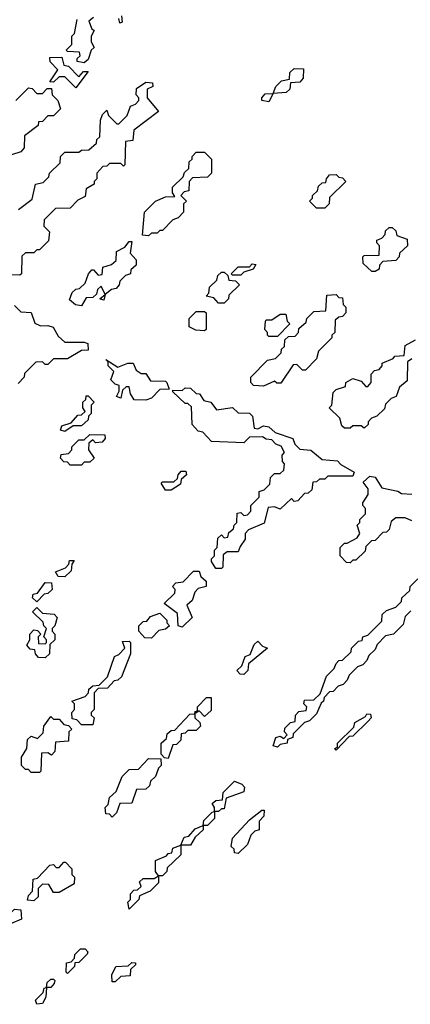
# Model space of a CAD drawing. Extents: x 2708302 to 2968450, y 494490 to 722710.
# Tile 197 of 256: x 2843624 to 2845020, y 690530 to 694054. Entities that reach past the tile are written whole.
import ezdxf

# ---------------------------------------------------------------- set-up
doc = ezdxf.new("R2010")
doc.units = 0

msp = doc.modelspace()

# ---------------------------------------------------------------- linework, layer by layer
at = {"layer": '0CON20XD'}
for points in [[(2843855, 693900), (2843830, 693905), (2843830, 693915), (2843840, 693925), (2843838.3, 693938.3), (2843795, 693940), (2843790, 693945), (2843810, 693965), (2843810, 693995), (2843820, 694005), (2843830, 694055)], [(2843888.3, 694061.7), (2843871.7, 694048.3), (2843881.7, 694021.7), (2843890, 694015), (2843880, 693995), (2843880, 693975), (2843890, 693955), (2843880, 693945), (2843868.3, 693911.7), (2843855, 693900)], [(2843988.3, 694068.3), (2843990, 694045), (2843981.7, 694041.7), (2843978.3, 694058.3)], [(2843825, 693810), (2843785, 693850), (2843765, 693850), (2843745, 693830), (2843731.7, 693831.7), (2843760, 693875), (2843733, 693903), (2843731.7, 693918.3), (2843775, 693920), (2843781.7, 693891.7), (2843798.3, 693888.3), (2843835, 693850), (2843851.7, 693868.3), (2843868.3, 693868.3), (2843825, 693810)], [(2844515, 693760), (2844490, 693765), (2844490, 693775), (2844501.7, 693788.3), (2844530, 693790), (2844540, 693815), (2844560, 693835), (2844588.3, 693841.7), (2844590, 693865), (2844605, 693880), (2844638.3, 693878.3), (2844637.5, 693845), (2844625, 693830), (2844591.7, 693828.3), (2844590, 693805), (2844577, 693793), (2844530, 693790), (2844515, 693760)], [(2843610, 693765), (2843655, 693810), (2843668.3, 693808.3), (2843685, 693790), (2843705, 693790), (2843721.7, 693808.3), (2843738.3, 693808.3), (2843740, 693785), (2843760, 693765), (2843770, 693735), (2843745, 693710), (2843725, 693710), (2843705, 693690), (2843691.7, 693688.3), (2843690, 693675), (2843641.7, 693638.3), (2843640, 693595), (2843628.3, 693581.7), (2843595, 693570)], [(2843620, 693375), (2843668.3, 693411.7), (2843680, 693465), (2843708.3, 693471.7), (2843728.3, 693491.7), (2843730, 693505), (2843768.3, 693541.7), (2843770, 693565), (2843785, 693580), (2843835, 693580), (2843845, 693587.5), (2843871.7, 693588.3), (2843898.3, 693611.7), (2843900, 693625), (2843910, 693635), (2843912.5, 693695), (2843920, 693715), (2843935, 693730), (2843941.7, 693711.7), (2843971.7, 693681.7), (2843978.3, 693681.7), (2844008.3, 693711.7), (2844020, 693745), (2844038.3, 693751.7), (2844050, 693765), (2844050, 693775), (2844040, 693785), (2844041.7, 693808.3), (2844075, 693830), (2844098.3, 693828.3), (2844100, 693815), (2844080, 693805), (2844080, 693775), (2844120, 693725), (2844031.7, 693658.3), (2844028.3, 693621.7), (2844001.7, 693618.3), (2844000, 693535), (2843995, 693530), (2843985, 693540), (2843945, 693540), (2843935, 693530), (2843921.7, 693528.3), (2843900, 693505), (2843900, 693485), (2843890, 693475), (2843890, 693465), (2843861.7, 693448.3), (2843858.3, 693421.7), (2843831.7, 693408.3), (2843805, 693380), (2843751.7, 693378.3), (2843711.7, 693338.3), (2843710, 693315), (2843730, 693295), (2843727, 693263), (2843695, 693230), (2843685, 693230), (2843675, 693220), (2843645, 693220), (2843631.7, 693208.3), (2843630, 693145), (2843625, 693140)], [(2844085, 693280), (2844062.5, 693282.5), (2844070, 693365), (2844110, 693405), (2844145, 693420), (2844178.3, 693421.7), (2844170, 693435), (2844170, 693455), (2844208.3, 693491.7), (2844213, 693507), (2844228.3, 693521.7), (2844230, 693545), (2844240, 693555), (2844240, 693565), (2844255, 693580), (2844285, 693580), (2844310, 693555), (2844310, 693505), (2844295, 693490), (2844241.7, 693488.3), (2844230, 693475), (2844228.3, 693441.7), (2844211.7, 693438.3), (2844200, 693425), (2844220, 693405), (2844210, 693395), (2844210, 693365), (2844190, 693345), (2844171.7, 693338.3), (2844135, 693300), (2844125, 693300), (2844115, 693290), (2844095, 693290), (2844085, 693280)], [(2844715, 693380), (2844685, 693380), (2844660, 693405), (2844670, 693415), (2844670, 693425), (2844688.3, 693441.7), (2844691.7, 693458.3), (2844705, 693470), (2844718.3, 693471.7), (2844720, 693485), (2844731.7, 693498.3), (2844755, 693500), (2844765, 693490), (2844778.3, 693488.3), (2844790, 693475), (2844731.7, 693418.3), (2844730, 693395), (2844715, 693380)], [(2844895, 693152.5), (2844882.5, 693152.5), (2844851.7, 693181.7), (2844850, 693205), (2844855, 693210), (2844908.3, 693211.7), (2844910, 693245), (2844900, 693255), (2844900, 693265), (2844918.3, 693271.7), (2844930, 693285), (2844931.7, 693298.3), (2844945, 693310), (2844955, 693310), (2844968.3, 693298.3), (2844971.7, 693281.7), (2845008.3, 693268.3), (2845010, 693245), (2844981.7, 693218.3), (2844980, 693205), (2844968.3, 693191.7), (2844921.7, 693188.3), (2844910, 693175), (2844908.3, 693161.7), (2844895, 693152.5)], [(2843845, 693030), (2843823, 693033), (2843801.7, 693051.7), (2843811.7, 693078.3), (2843825, 693090), (2843838.3, 693091.7), (2843858.3, 693111.7), (2843870, 693145), (2843881.7, 693158.3), (2843888.3, 693158.3), (2843905, 693140), (2843918.3, 693141.7), (2843921.7, 693168.3), (2843951.7, 693178.3), (2843968.3, 693191.7), (2843970, 693225), (2844000, 693240), (2844015, 693260), (2844025, 693260), (2844018.3, 693218.3), (2844040, 693195), (2844040, 693175), (2844021.7, 693158.3), (2844020, 693145), (2844001.7, 693138.3), (2843981.7, 693118.3), (2843980, 693105), (2843968.3, 693091.7), (2843951.7, 693088.3), (2843930, 693070), (2843925, 693050), (2843910, 693055), (2843930, 693070), (2843915, 693100), (2843901.7, 693088.3), (2843898.3, 693071.7), (2843885, 693060), (2843861.7, 693058.3), (2843845, 693030)], [(2844415, 693140), (2844385, 693140), (2844380, 693145), (2844405, 693170), (2844445, 693170), (2844455, 693180), (2844468.3, 693178.3), (2844458.3, 693161.7), (2844425, 693150), (2844415, 693140)], [(2843625, 693140), (2843565, 693142.5)], [(2844355, 693040), (2844335, 693040), (2844318.3, 693058.3), (2844290, 693065), (2844300, 693075), (2844303, 693097), (2844328.3, 693121.7), (2844331.7, 693138.3), (2844345, 693150), (2844355, 693150), (2844368.3, 693138.3), (2844371.7, 693121.7), (2844395, 693120), (2844410, 693105), (2844371.7, 693068.3), (2844370, 693055), (2844355, 693040)], [(2844495, 692742.5), (2844460, 692745), (2844450, 692755), (2844450, 692775), (2844510, 692835), (2844538.3, 692841.7), (2844558.3, 692861.7), (2844560, 692875), (2844570, 692885), (2844571.7, 692908.3), (2844585, 692920), (2844608.3, 692921.7), (2844620, 692935), (2844621.7, 692948.3), (2844648.3, 692971.7), (2844650, 692985), (2844675, 693010), (2844718.3, 693011.7), (2844721.7, 693068.3), (2844755, 693070), (2844765, 693060), (2844778.3, 693058.3), (2844780, 693035), (2844790, 693025), (2844790, 693005), (2844778.3, 692991.7), (2844765, 692990), (2844751.7, 692978.3), (2844750, 692935), (2844740, 692925), (2844740, 692915), (2844691.7, 692868.3), (2844685, 692840), (2844645, 692800), (2844635, 692800), (2844615, 692820), (2844601.7, 692818.3), (2844557, 692753), (2844543, 692753), (2844535, 692760), (2844495, 692742.5)], [(2843605, 693030.8), (2843628.3, 693008.3), (2843665, 693005.6), (2843678.3, 692968.3), (2843698.3, 692958.3), (2843725, 692960), (2843743.6, 692953.6), (2843761.7, 692921.7), (2843785, 692900), (2843855, 692900), (2843867.5, 692895), (2843868.3, 692871.7), (2843845, 692870), (2843795, 692840), (2843745, 692840), (2843725, 692820), (2843715, 692820), (2843705, 692830), (2843681.7, 692828.3), (2843641.7, 692788.3), (2843640, 692775), (2843618.3, 692751.7)], [(2844285, 692940), (2844253, 692943), (2844230, 692955), (2844230, 692985), (2844255, 693010), (2844285, 693010), (2844290, 693005), (2844290, 692945), (2844285, 692940)], [(2844545, 692920), (2844515, 692920), (2844510, 692925), (2844510, 692935), (2844500, 692945), (2844502.5, 692975), (2844505, 692980), (2844525, 692980), (2844555, 693000), (2844575, 693000), (2844580, 692975), (2844590, 692965), (2844545, 692920)], [(2844855, 692592.5), (2844845, 692600), (2844815, 692600), (2844805, 692592.5), (2844785, 692592.5), (2844775, 692600), (2844768.3, 692628.3), (2844730, 692665), (2844740, 692675), (2844745, 692720), (2844755, 692730), (2844788.3, 692741.7), (2844790, 692755), (2844815, 692770), (2844845, 692760), (2844861.7, 692741.7), (2844868.3, 692741.7), (2844880, 692755), (2844880, 692785), (2844891.7, 692798.3), (2844908.3, 692801.7), (2844920, 692815), (2844920, 692825), (2844958.3, 692841.7), (2844965, 692850), (2844998.3, 692851.7), (2845001.7, 692888.3), (2845038.3, 692908.3)], [(2844075, 692692.5), (2844033.6, 692693.6), (2844020, 692715), (2844015, 692740), (2844005, 692740), (2843991.7, 692728.3), (2843985, 692700), (2843970, 692705), (2843980, 692725), (2843980, 692745), (2843965, 692750), (2843950, 692765), (2843960, 692795), (2843940, 692815), (2843940, 692830), (2843931.7, 692838.3), (2843975, 692810), (2844010, 692825), (2844030, 692825), (2844040, 692800), (2844058.3, 692788.3), (2844075, 692787.5), (2844091.7, 692761.7), (2844145, 692760), (2844150, 692755), (2844158.3, 692731.7), (2844125, 692730), (2844095, 692700), (2844075, 692692.5)], [(2845025, 692840), (2845010, 692830), (2845008.3, 692761.7), (2844981.7, 692738.3), (2844970, 692705), (2844951.7, 692698.3), (2844931.7, 692678.3), (2844928.3, 692661.7), (2844900, 692635), (2844881.7, 692628.3), (2844870, 692615), (2844870, 692605), (2844855, 692592.5)], [(2844345, 692090), (2844325, 692090), (2844310, 692115), (2844310, 692125), (2844320, 692135), (2844320, 692155), (2844330, 692165), (2844331.7, 692198.3), (2844345, 692210), (2844355, 692200), (2844368.3, 692201.7), (2844371.7, 692218.3), (2844388.3, 692231.7), (2844390, 692245), (2844400, 692255), (2844401.7, 692288.3), (2844415, 692290), (2844425, 692280), (2844438.3, 692281.7), (2844450, 692295), (2844450, 692315), (2844480, 692345), (2844480, 692365), (2844498.3, 692371.7), (2844518.3, 692391.7), (2844520, 692415), (2844535, 692430), (2844555, 692430), (2844568.3, 692441.7), (2844570, 692465), (2844563, 692473), (2844562.5, 692495), (2844570, 692505), (2844558.3, 692528.3), (2844540, 692535), (2844525, 692550), (2844505, 692552.5), (2844491.7, 692561.7), (2844445, 692560), (2844425, 692540), (2844310, 692545), (2844278.3, 692578.3), (2844261.7, 692581.7), (2844240, 692605), (2844238.3, 692668.3), (2844225, 692680), (2844215, 692680), (2844171.7, 692721.7), (2844171.7, 692728.3), (2844205, 692727.5), (2844215, 692736.2), (2844235, 692735.7), (2844255, 692716.7), (2844266.7, 692715), (2844281.7, 692691.7), (2844307.5, 692685), (2844327.5, 692657.5), (2844385, 692665.6), (2844405, 692647.5), (2844445, 692645.7), (2844456.2, 692635), (2844461.7, 692591.7), (2844475, 692590), (2844495, 692600), (2844515, 692596.7), (2844536.7, 692576.7), (2844600, 692555), (2844607.5, 692535), (2844625, 692517.5), (2844665, 692513.3), (2844705, 692480), (2844760, 692475), (2844771.7, 692461.7), (2844820, 692435), (2844815, 692420), (2844725, 692420), (2844715, 692410), (2844695, 692410), (2844685, 692400), (2844671.7, 692398.3), (2844668.3, 692371.7), (2844655, 692360), (2844641.7, 692358.3), (2844618.3, 692331.7), (2844605, 692330), (2844595, 692340), (2844555, 692302.5), (2844535, 692310), (2844511.7, 692308.3), (2844498.3, 692251.7), (2844441.7, 692228.3), (2844430, 692215), (2844430, 692195), (2844411.7, 692168.3), (2844405, 692150), (2844365, 692150), (2844351.7, 692138.3), (2844350, 692095), (2844345, 692090)], [(2843785, 692580), (2843770, 692585), (2843775, 692600), (2843808.3, 692611.7), (2843831.7, 692638.3), (2843845, 692640), (2843858.3, 692651.7), (2843850, 692665), (2843850, 692685), (2843860, 692695), (2843861.7, 692708.3), (2843868.3, 692708.3), (2843890, 692685), (2843880, 692675), (2843880, 692645), (2843870, 692635), (2843868.3, 692621.7), (2843845, 692600), (2843815, 692600), (2843785, 692580)], [(2843845, 692460), (2843805, 692460), (2843795, 692470), (2843781.7, 692471.7), (2843770, 692485), (2843771.7, 692498.3), (2843798.3, 692501.7), (2843810, 692515), (2843810, 692525), (2843835, 692550), (2843855, 692550), (2843875, 692570), (2843928.3, 692568.3), (2843930, 692555), (2843918.3, 692541.7), (2843895, 692540), (2843885, 692550), (2843871.7, 692538.3), (2843870, 692515), (2843890, 692485), (2843875, 692470), (2843855, 692470), (2843845, 692460)], [(2844165, 692370), (2844145, 692370), (2844130, 692395), (2844135, 692400), (2844175, 692400), (2844188.3, 692411.7), (2844190, 692425), (2844201.7, 692438.3), (2844218.3, 692438.3), (2844220, 692425), (2844201.7, 692408.3), (2844198.3, 692391.7), (2844165, 692370)], [(2845025, 692260), (2845001.7, 692271.7), (2844968.3, 692271.7), (2844951.7, 692258.3), (2844945, 692230), (2844935, 692220), (2844921.7, 692218.3), (2844895, 692190), (2844881.7, 692188.3), (2844861.7, 692168.3), (2844858.3, 692151.7), (2844825, 692120), (2844815, 692120), (2844805, 692110), (2844791.7, 692111.7), (2844770, 692135), (2844770, 692165), (2844785, 692180), (2844795, 692180), (2844830, 692200), (2844840, 692215), (2844830, 692245), (2844840, 692255), (2844840, 692265), (2844860, 692285), (2844860, 692305), (2844850, 692315), (2844850, 692325), (2844870, 692355), (2844870, 692375), (2844851.7, 692398.3), (2844875, 692420), (2844895, 692416.7), (2844918.3, 692378.3), (2844975, 692366.7), (2844988.3, 692358.3), (2845025, 692356.2)], [(2843785, 692060), (2843761.7, 692061.7), (2843751.7, 692078.3), (2843788.3, 692091.7), (2843800, 692105), (2843801.7, 692118.3), (2843818.3, 692118.3), (2843810, 692105), (2843808.3, 692081.7), (2843785, 692060)], [(2844205, 691880), (2844190, 691885), (2844188.3, 691928.3), (2844140, 691965), (2844178.3, 692001.7), (2844180, 692015), (2844170, 692025), (2844181.7, 692038.3), (2844208.3, 692041.7), (2844245, 692080), (2844265, 692080), (2844271.7, 692061.7), (2844290, 692045), (2844290, 692025), (2844261.7, 692018.3), (2844250, 692005), (2844240, 691975), (2844221.7, 691958.3), (2844240, 691915), (2844205, 691880)], [(2844545, 691450), (2844530, 691455), (2844540, 691485), (2844555, 691490), (2844568.3, 691481.7), (2844580, 691495), (2844570, 691505), (2844571.7, 691518.3), (2844591.7, 691538.3), (2844608.3, 691541.7), (2844610, 691565), (2844621.7, 691578.3), (2844648.3, 691581.7), (2844650, 691595), (2844640, 691605), (2844641.7, 691618.3), (2844675, 691620), (2844698.3, 691641.7), (2844720, 691705), (2844748.3, 691731.7), (2844755, 691750), (2844765, 691760), (2844778.3, 691761.7), (2844808.3, 691791.7), (2844810, 691805), (2844835, 691830), (2844848.3, 691831.7), (2844850, 691845), (2844868.3, 691851.7), (2844918.3, 691901.7), (2844920, 691925), (2844935, 691940), (2844968.3, 691951.7), (2844988.3, 691971.7), (2844990, 691985), (2845018.3, 692011.7), (2845020, 692025), (2845075, 692080)], [(2843685, 691970), (2843670, 691985), (2843671.7, 691998.3), (2843688.3, 692001.7), (2843715, 692040), (2843738.3, 692038.3), (2843740, 692015), (2843725, 692000), (2843711.7, 691998.3), (2843685, 691970)], [(2843715, 691770), (2843691.7, 691771.7), (2843680, 691785), (2843678.3, 691798.3), (2843661.7, 691801.7), (2843650, 691815), (2843660, 691835), (2843660, 691855), (2843675, 691870), (2843688.3, 691868.3), (2843700, 691855), (2843690, 691845), (2843691.7, 691821.7), (2843715, 691820), (2843720, 691825), (2843720, 691835), (2843710, 691845), (2843720, 691875), (2843710, 691885), (2843708.3, 691898.3), (2843670, 691935), (2843685, 691950), (2843705, 691930), (2843747, 691927), (2843757.5, 691915), (2843750, 691885), (2843740, 691875), (2843740, 691865), (2843750, 691855), (2843750, 691835), (2843731.7, 691818.3), (2843730, 691785), (2843715, 691770)], [(2845021.7, 691938.3), (2845001.7, 691918.3), (2844995, 691890), (2844960, 691855), (2844931.7, 691848.3), (2844901.7, 691818.3), (2844895, 691800), (2844871.7, 691778.3), (2844865, 691760), (2844850, 691745), (2844831.7, 691738.3), (2844801.7, 691708.3), (2844795, 691690), (2844780, 691675), (2844761.7, 691668.3), (2844745, 691650), (2844731.7, 691648.3), (2844711.7, 691628.3), (2844710, 691615), (2844701.7, 691608.3), (2844685, 691570), (2844660, 691545), (2844641.7, 691538.3), (2844601.7, 691498.3), (2844600, 691485), (2844581.7, 691478.3), (2844580, 691465), (2844555, 691460), (2844545, 691450)], [(2844095, 691840), (2844071.7, 691841.7), (2844050, 691865), (2844050, 691885), (2844065, 691900), (2844078.3, 691901.7), (2844091.7, 691918.3), (2844125, 691930), (2844150, 691905), (2844150, 691895), (2844160, 691885), (2844145, 691872.5), (2844121.7, 691868.3), (2844095, 691840)], [(2843885, 691530), (2843845, 691530), (2843828.3, 691548.3), (2843811.7, 691551.7), (2843810, 691575), (2843820, 691585), (2843820, 691605), (2843810, 691615), (2843858.3, 691631.7), (2843870, 691645), (2843871.7, 691658.3), (2843885, 691670), (2843908.3, 691671.7), (2843938.3, 691701.7), (2843962.5, 691775), (2843978.3, 691781.7), (2844000, 691805), (2843991.7, 691828.3), (2844015, 691830), (2844020, 691825), (2844020, 691785), (2843988.3, 691701.7), (2843975, 691690), (2843961.7, 691688.3), (2843938.3, 691661.7), (2843905, 691660), (2843890, 691645), (2843890, 691585), (2843880, 691575), (2843880, 691565), (2843890, 691555), (2843885, 691530)], [(2844425, 691710), (2844411.7, 691711.7), (2844400, 691725), (2844418.3, 691741.7), (2844430, 691775), (2844448.3, 691781.7), (2844461.7, 691818.3), (2844475, 691830), (2844491.7, 691811.7), (2844510, 691805), (2844441.7, 691748.3), (2844440, 691725), (2844425, 691710)], [(2844155, 691410), (2844141.7, 691411.7), (2844130, 691425), (2844130, 691465), (2844148.3, 691481.7), (2844151.7, 691498.3), (2844165, 691510), (2844178.3, 691511.7), (2844231.7, 691568.3), (2844250, 691570), (2844251.7, 691578.3), (2844260, 691580), (2844260, 691595), (2844291.7, 691628.3), (2844308.3, 691628.3), (2844308.3, 691581.7), (2844285, 691560), (2844265, 691580), (2844250, 691570), (2844250, 691555), (2844268.3, 691538.3), (2844270, 691525), (2844255, 691510), (2844225, 691510), (2844215, 691500), (2844201.7, 691498.3), (2844200, 691475), (2844185, 691460), (2844171.7, 691458.3), (2844155, 691410)], [(2843695, 691360), (2843665, 691360), (2843655, 691370), (2843645, 691370), (2843630, 691385), (2843630, 691415), (2843650, 691445), (2843651.7, 691478.3), (2843665, 691490), (2843688.3, 691481.7), (2843708.3, 691501.7), (2843710, 691525), (2843735, 691560), (2843745, 691550), (2843765, 691550), (2843781.7, 691531.7), (2843798.3, 691528.3), (2843810, 691515), (2843800, 691505), (2843798.3, 691471.7), (2843751.7, 691468.3), (2843750, 691435), (2843738.3, 691421.7), (2843725, 691430), (2843701.7, 691428.3), (2843700, 691365), (2843695, 691360)], [(2844755, 691440), (2844750, 691445), (2844760, 691450), (2844760, 691465), (2844818.3, 691521.7), (2844821.7, 691538.3), (2844860, 691560), (2844865, 691570), (2844878.3, 691568.3), (2844880, 691555), (2844868.3, 691541.7), (2844815, 691490), (2844801.7, 691488.3), (2844755, 691440)], [(2843955, 691200), (2843945, 691210), (2843931.7, 691211.7), (2843930, 691235), (2843940, 691245), (2843945, 691270), (2843968.3, 691291.7), (2843990, 691345), (2844015, 691370), (2844048.3, 691371.7), (2844085, 691410), (2844128.3, 691408.3), (2844130, 691385), (2844120, 691375), (2844110, 691345), (2844091.7, 691328.3), (2844088.3, 691311.7), (2844075, 691300), (2844041.7, 691298.3), (2844025, 691250), (2843981.7, 691248.3), (2843970, 691215), (2843955, 691200)], [(2844015, 690870), (2844010, 690895), (2844020, 690905), (2844020, 690925), (2844031.7, 690938.3), (2844045, 690940), (2844058.3, 690951.7), (2844051.7, 690968.3), (2844065, 690980), (2844105, 690980), (2844120, 690990), (2844110, 691005), (2844110, 691045), (2844148.3, 691061.7), (2844155, 691070), (2844168.3, 691071.7), (2844171.7, 691088.3), (2844200, 691100), (2844211.7, 691128.3), (2844228.3, 691131.7), (2844251.7, 691158.3), (2844280, 691170), (2844281.7, 691188.3), (2844311.7, 691218.3), (2844320, 691220), (2844320, 691235), (2844311.7, 691248.3), (2844325, 691260), (2844348.3, 691261.7), (2844351.7, 691288.3), (2844391.7, 691328.3), (2844418.3, 691318.3), (2844427.5, 691307.5), (2844425, 691290), (2844361.7, 691268.3), (2844355, 691230), (2844345, 691230), (2844335, 691220), (2844320, 691220), (2844320, 691195), (2844295, 691170), (2844280, 691170), (2844280, 691155), (2844251.7, 691128.3), (2844235, 691100), (2844200, 691100), (2844200, 691065), (2844151.7, 691018.3), (2844150, 691005), (2844135, 690990), (2844120, 690990), (2844120, 690965), (2844090, 690935), (2844051.7, 690918.3), (2844050, 690905), (2844015, 690870)], [(2844405, 691070), (2844391.7, 691071.7), (2844390, 691085), (2844380, 691095), (2844384.3, 691125), (2844445, 691190), (2844490, 691225), (2844497.5, 691225), (2844497, 691203), (2844480, 691185), (2844480, 691155), (2844465, 691150), (2844450, 691135), (2844438.3, 691101.7), (2844405, 691070)], [(2843675, 690900), (2843652.5, 690902.5), (2843655, 690920), (2843670, 690935), (2843671.7, 690978.3), (2843688.3, 690981.7), (2843731.7, 691028.3), (2843745, 691030), (2843755, 691020), (2843765, 691020), (2843781.7, 691038.3), (2843788.3, 691038.3), (2843810, 691015), (2843810, 690995), (2843820, 690985), (2843818.3, 690961.7), (2843765, 690930), (2843745, 690930), (2843728.3, 690958.3), (2843705, 690960), (2843690, 690945), (2843690, 690915), (2843675, 690900)], [(2843505, 690742.5), (2843482.5, 690742.5), (2843490, 690765), (2843515, 690790), (2843548.3, 690801.7), (2843560, 690815), (2843560, 690835), (2843585, 690860), (2843595, 690860), (2843605, 690870), (2843628.3, 690868.3), (2843630, 690835), (2843591.7, 690818.3), (2843585, 690810), (2843571.7, 690808.3), (2843565, 690770), (2843525, 690770), (2843505, 690742.5)], [(2843795, 690640), (2843790, 690645), (2843791.7, 690678.3), (2843808.3, 690681.7), (2843820, 690695), (2843821.7, 690708.3), (2843841.7, 690728.3), (2843858.3, 690728.3), (2843867.5, 690717.5), (2843865, 690710), (2843835, 690680), (2843821.7, 690678.3), (2843820, 690665), (2843795, 690640)], [(2843965, 690610), (2843955, 690610), (2843953.3, 690635), (2843967.5, 690665), (2844011.7, 690668.3), (2844025, 690680), (2844038.3, 690678.3), (2844038.3, 690671.7), (2844020, 690655), (2844018.3, 690631.7), (2843985, 690630), (2843965, 690610)], [(2843685, 690530), (2843680, 690545), (2843708.3, 690571.7), (2843711.7, 690588.3), (2843720, 690590), (2843721.7, 690608.3), (2843735, 690620), (2843745, 690620), (2843750, 690615), (2843747.5, 690605), (2843735, 690590), (2843720, 690590), (2843717.5, 690555), (2843705, 690532.5), (2843685, 690530)]]:
    msp.add_lwpolyline(points, dxfattribs=at)

doc.saveas('drawing.dxf')
